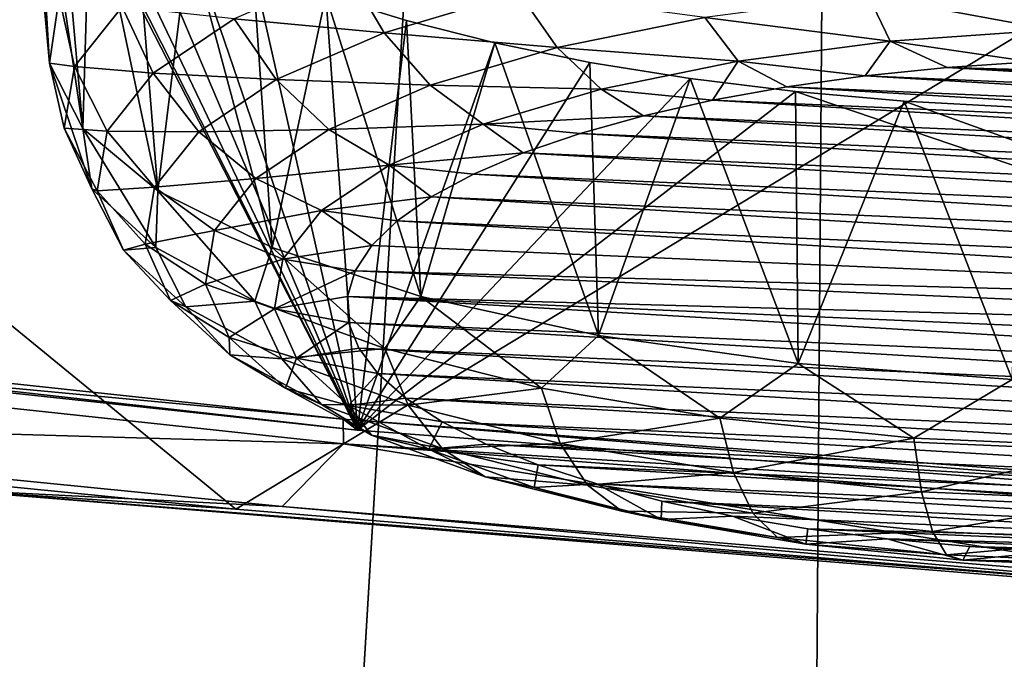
# Model space of a CAD drawing. Header units: millimetres. Extents: x -24 to 24, y 0 to 188.
# Tile 167 of 256: x -5.969 to -4.985, y 128.465 to 129.105. Entities that reach past the tile are written whole.
import ezdxf

# ---------------------------------------------------------------- set-up
doc = ezdxf.new("R2010")
doc.units = ezdxf.units.MM
doc.header["$LTSCALE"] = 58.620611
for name, color, linetype in [('12', 7, 'CONTINUOUS'), ('161', 7, 'CONTINUOUS'), ('2', 7, 'CONTINUOUS'), ('211', 7, 'CONTINUOUS'), ('212', 7, 'CONTINUOUS'), ('213', 7, 'CONTINUOUS'), ('229', 7, 'CONTINUOUS'), ('253', 7, 'CONTINUOUS'), ('347', 7, 'CONTINUOUS'), ('361', 7, 'CONTINUOUS'), ('362', 7, 'CONTINUOUS'), ('363', 7, 'CONTINUOUS'), ('364', 7, 'CONTINUOUS')]:
    doc.layers.add(name, color=color, linetype=linetype)

msp = doc.modelspace()

# ---------------------------------------------------------------- linework, layer by layer
at = {"layer": '12', "color": 7, "linetype": 'CONTINUOUS'}
for points in [[(-13.2, 136.94572, 106.8622), (0, 136.94572, 106.8622), (0, 114.83519, 36.73656), (-13.2, 136.94572, 106.8622)], [(-13.19922, 125.11561, 69.34187), (-13.2, 136.94572, 106.8622), (0, 114.83519, 36.73656), (-13.19922, 125.11561, 69.34187)]]:
    msp.add_3dface(points, dxfattribs=at)
at = {"layer": '161', "color": 7, "linetype": 'CONTINUOUS'}
for points in [[(-6.19665, 108.72387, 117.12361), (-5.31465, 108.47022, 117.20358), (-6.4278, 137.1744, 207.10147), (-6.19665, 108.72387, 117.12361)], [(-6.4278, 137.1744, 207.10147), (-5.31465, 108.47022, 117.20358), (-5.11357, 136.68573, 206.87352), (-6.4278, 137.1744, 207.10147)], [(-5.31465, 108.47022, 117.20358), (-4.426, 108.25545, 117.2713), (-5.11357, 136.68573, 206.87352), (-5.31465, 108.47022, 117.20358)], [(-5.11357, 136.68573, 206.87352), (-4.426, 108.25545, 117.2713), (-3.81055, 136.31466, 206.70071), (-5.11357, 136.68573, 206.87352)]]:
    msp.add_3dface(points, dxfattribs=at)
at = {"layer": '2', "color": 7, "linetype": 'CONTINUOUS'}
for points in [[(-5.89191, 123.99095, 23.52335), (-6.63633, 148, 23.32427), (-7.79495, 123.99095, 22.96304), (-5.89191, 123.99095, 23.52335)], [(-6.63633, 148, -23.32427), (-4.45593, 148, -23.8371), (-6.63633, 0.5, -23.32427), (-6.63633, 148, -23.32427)], [(-6.63633, 0.5, -23.32427), (-4.45593, 148, -23.8371), (-4.45593, 0.5, -23.8371), (-6.63633, 0.5, -23.32427)], [(-4.45593, 148, 23.8371), (-6.63633, 148, 23.32427), (-5.89191, 123.99095, 23.52335), (-4.45593, 148, 23.8371)], [(-3.94721, 123.99095, 23.9266), (-4.45593, 148, 23.8371), (-5.89191, 123.99095, 23.52335), (-3.94721, 123.99095, 23.9266)]]:
    msp.add_3dface(points, dxfattribs=at)
at = {"layer": '211', "color": 7, "linetype": 'CONTINUOUS'}
for points in [[(-6.7169, 129.40474, 214.17098), (-4.71849, 129.24262, 213.65682), (-5.75313, 128.61491, 216.47083), (-6.7169, 129.40474, 214.17098)], [(-6.67703, 128.70667, 216.76186), (-6.7169, 129.40474, 214.17098), (-5.75313, 128.61491, 216.47083), (-6.67703, 128.70667, 216.76186)], [(-5.75313, 128.61491, 216.47083), (-4.71849, 129.24262, 213.65682), (-4.81538, 128.53689, 216.22339), (-5.75313, 128.61491, 216.47083)]]:
    msp.add_3dface(points, dxfattribs=at)
at = {"layer": '212', "color": 7, "linetype": 'CONTINUOUS'}
for points in [[(-5.70667, 128.61763, 216.62834), (-6.62322, 128.70866, 216.91703), (-6.05527, 128.63536, 216.64681), (-5.70667, 128.61763, 216.62834)], [(-6.67703, 128.70667, 216.76186), (-5.75313, 128.61491, 216.47083), (-6.05527, 128.63536, 216.64681), (-6.67703, 128.70667, 216.76186)], [(-5.75313, 128.61491, 216.47083), (-4.81538, 128.53689, 216.22339), (-6.05527, 128.63536, 216.64681), (-5.75313, 128.61491, 216.47083)], [(-4.81538, 128.53689, 216.22339), (-4.25798, 128.48898, 216.18255), (-6.05527, 128.63536, 216.64681), (-4.81538, 128.53689, 216.22339)], [(-4.25798, 128.48898, 216.18255), (-5.70667, 128.61763, 216.62834), (-6.05527, 128.63536, 216.64681), (-4.25798, 128.48898, 216.18255)], [(-4.77636, 128.54024, 216.38289), (-5.70667, 128.61763, 216.62834), (-4.25798, 128.48898, 216.18255), (-4.77636, 128.54024, 216.38289)]]:
    msp.add_3dface(points, dxfattribs=at)
at = {"layer": '213', "color": 7, "linetype": 'CONTINUOUS'}
for points in [[(-7.44265, 128.87349, 217.43766), (-6.62322, 128.70866, 216.91703), (-5.64541, 128.68014, 216.82442), (-7.44265, 128.87349, 217.43766)], [(-6.62322, 128.70866, 216.91703), (-5.70667, 128.61763, 216.62834), (-5.64541, 128.68014, 216.82442), (-6.62322, 128.70866, 216.91703)], [(-5.70667, 128.61763, 216.62834), (-4.77636, 128.54024, 216.38289), (-5.64541, 128.68014, 216.82442), (-5.70667, 128.61763, 216.62834)], [(-5.64541, 128.68014, 216.82442), (-4.77636, 128.54024, 216.38289), (-3.79383, 128.54069, 216.38215), (-5.64541, 128.68014, 216.82442)]]:
    msp.add_3dface(points, dxfattribs=at)
at = {"layer": '229', "color": 7, "linetype": 'CONTINUOUS'}
for points in [[(-7.44312, 128.89845, 217.42999), (-7.44265, 128.87349, 217.43766), (-5.64593, 128.70508, 216.81672), (-7.44312, 128.89845, 217.42999)], [(-7.44265, 128.87349, 217.43766), (-5.64541, 128.68014, 216.82442), (-5.64593, 128.70508, 216.81672), (-7.44265, 128.87349, 217.43766)], [(-5.64593, 128.70508, 216.81672), (-5.64541, 128.68014, 216.82442), (-3.79441, 128.56562, 216.37441), (-5.64593, 128.70508, 216.81672)], [(-5.64541, 128.68014, 216.82442), (-3.79383, 128.54069, 216.38215), (-3.79441, 128.56562, 216.37441), (-5.64541, 128.68014, 216.82442)]]:
    msp.add_3dface(points, dxfattribs=at)
at = {"layer": '253', "color": 7, "linetype": 'CONTINUOUS'}
for points in [[(-6.84283, 129.85607, 220.26297), (-7.42419, 128.8868, 217.48219), (-5.90613, 129.51185, 219.27208), (-6.84283, 129.85607, 220.26297)], [(-5.90613, 129.51185, 219.27208), (-7.42419, 128.8868, 217.48219), (-5.95774, 129.43821, 219.06957), (-5.90613, 129.51185, 219.27208)], [(-5.95774, 129.43821, 219.06957), (-7.42419, 128.8868, 217.48219), (-5.9671, 129.36246, 218.85711), (-5.95774, 129.43821, 219.06957)], [(-5.9671, 129.36246, 218.85711), (-7.42419, 128.8868, 217.48219), (-5.95514, 129.32496, 218.75048), (-5.9671, 129.36246, 218.85711)], [(-7.42419, 128.8868, 217.48219), (-5.63164, 128.69393, 216.87048), (-5.95514, 129.32496, 218.75048), (-7.42419, 128.8868, 217.48219)], [(-5.95514, 129.32496, 218.75048), (-5.63164, 128.69393, 216.87048), (-5.93214, 129.28834, 218.64546), (-5.95514, 129.32496, 218.75048)], [(-5.93214, 129.28834, 218.64546), (-5.63164, 128.69393, 216.87048), (-5.89835, 129.2529, 218.54304), (-5.93214, 129.28834, 218.64546)], [(-5.89835, 129.2529, 218.54304), (-5.63164, 128.69393, 216.87048), (-5.85409, 129.21896, 218.4442), (-5.89835, 129.2529, 218.54304)], [(-5.85409, 129.21896, 218.4442), (-5.63164, 128.69393, 216.87048), (-5.79979, 129.1868, 218.34988), (-5.85409, 129.21896, 218.4442)], [(-5.79979, 129.1868, 218.34988), (-5.63164, 128.69393, 216.87048), (-5.73598, 129.15671, 218.26105), (-5.79979, 129.1868, 218.34988)], [(-5.73598, 129.15671, 218.26105), (-5.63164, 128.69393, 216.87048), (-5.66328, 129.12896, 218.17855), (-5.73598, 129.15671, 218.26105)], [(-5.66328, 129.12896, 218.17855), (-5.63164, 128.69393, 216.87048), (-5.58239, 129.10376, 218.10317), (-5.66328, 129.12896, 218.17855)], [(-5.58239, 129.10376, 218.10317), (-5.63164, 128.69393, 216.87048), (-5.4941, 129.08136, 218.03567), (-5.58239, 129.10376, 218.10317)], [(-5.4941, 129.08136, 218.03567), (-5.63164, 128.69393, 216.87048), (-5.39926, 129.06194, 217.97669), (-5.4941, 129.08136, 218.03567)], [(-5.39926, 129.06194, 217.97669), (-5.63164, 128.69393, 216.87048), (-5.29878, 129.04566, 217.92681), (-5.39926, 129.06194, 217.97669)], [(-5.29878, 129.04566, 217.92681), (-5.63164, 128.69393, 216.87048), (-5.19365, 129.03269, 217.88652), (-5.29878, 129.04566, 217.92681)], [(-5.63164, 128.69393, 216.87048), (-3.7849, 128.55483, 216.42929), (-5.19365, 129.03269, 217.88652), (-5.63164, 128.69393, 216.87048)], [(-5.19365, 129.03269, 217.88652), (-3.7849, 128.55483, 216.42929), (-5.08484, 129.02313, 217.85619), (-5.19365, 129.03269, 217.88652)], [(-5.08484, 129.02313, 217.85619), (-3.7849, 128.55483, 216.42929), (-4.97346, 129.01708, 217.83612), (-5.08484, 129.02313, 217.85619)]]:
    msp.add_3dface(points, dxfattribs=at)
at = {"layer": '347', "color": 7, "linetype": 'CONTINUOUS'}
for points in [[(-7.44312, 128.89845, 217.42999), (-5.64593, 128.70508, 216.81672), (-5.63164, 128.69393, 216.87048), (-7.44312, 128.89845, 217.42999)], [(-7.44312, 128.89845, 217.42999), (-5.63164, 128.69393, 216.87048), (-7.42419, 128.8868, 217.48219), (-7.44312, 128.89845, 217.42999)], [(-5.64593, 128.70508, 216.81672), (-3.79441, 128.56562, 216.37441), (-3.7849, 128.55483, 216.42929), (-5.64593, 128.70508, 216.81672)], [(-5.64593, 128.70508, 216.81672), (-3.7849, 128.55483, 216.42929), (-5.63164, 128.69393, 216.87048), (-5.64593, 128.70508, 216.81672)]]:
    msp.add_3dface(points, dxfattribs=at)
at = {"layer": '361', "color": 7, "linetype": 'CONTINUOUS'}
for points in [[(-4.95791, 129.06252, 219.86852), (-5.04215, 129.05675, 219.85023), (-4.45296, 129.04069, 219.79928), (-4.95791, 129.06252, 219.86852)], [(-5.04215, 129.05675, 219.85023), (-5.12394, 129.04837, 219.82363), (-4.30692, 129.01304, 219.7116), (-5.04215, 129.05675, 219.85023)], [(-4.45296, 129.04069, 219.79928), (-5.04215, 129.05675, 219.85023), (-4.37754, 129.02802, 219.75909), (-4.45296, 129.04069, 219.79928)], [(-4.37754, 129.02802, 219.75909), (-5.04215, 129.05675, 219.85023), (-4.30692, 129.01304, 219.7116), (-4.37754, 129.02802, 219.75909)], [(-5.12394, 129.04837, 219.82363), (-5.20234, 129.03746, 219.78902), (-4.24191, 128.99593, 219.65733), (-5.12394, 129.04837, 219.82363)], [(-4.30692, 129.01304, 219.7116), (-5.12394, 129.04837, 219.82363), (-4.24191, 128.99593, 219.65733), (-4.30692, 129.01304, 219.7116)], [(-5.20234, 129.03746, 219.78902), (-5.27653, 129.02414, 219.74679), (-4.18321, 128.97687, 219.59687), (-5.20234, 129.03746, 219.78902)], [(-4.24191, 128.99593, 219.65733), (-5.20234, 129.03746, 219.78902), (-4.18321, 128.97687, 219.59687), (-4.24191, 128.99593, 219.65733)], [(-5.27653, 129.02414, 219.74679), (-5.34568, 129.00856, 219.69738), (-4.13145, 128.95607, 219.53089), (-5.27653, 129.02414, 219.74679)], [(-4.18321, 128.97687, 219.59687), (-5.27653, 129.02414, 219.74679), (-4.13145, 128.95607, 219.53089), (-4.18321, 128.97687, 219.59687)], [(-5.34568, 129.00856, 219.69738), (-5.40903, 128.9909, 219.64136), (-4.08721, 128.93375, 219.46011), (-5.34568, 129.00856, 219.69738)], [(-4.13145, 128.95607, 219.53089), (-5.34568, 129.00856, 219.69738), (-4.08721, 128.93375, 219.46011), (-4.13145, 128.95607, 219.53089)], [(-5.40903, 128.9909, 219.64136), (-5.4659, 128.97134, 219.57932), (-4.05098, 128.91016, 219.3853), (-5.40903, 128.9909, 219.64136)], [(-4.08721, 128.93375, 219.46011), (-5.40903, 128.9909, 219.64136), (-4.05098, 128.91016, 219.3853), (-4.08721, 128.93375, 219.46011)], [(-5.4659, 128.97134, 219.57932), (-5.51565, 128.95009, 219.51195), (-4.02315, 128.88557, 219.30729), (-5.4659, 128.97134, 219.57932)], [(-4.05098, 128.91016, 219.3853), (-5.4659, 128.97134, 219.57932), (-4.02315, 128.88557, 219.30729), (-4.05098, 128.91016, 219.3853)], [(-5.51565, 128.95009, 219.51195), (-5.55773, 128.92741, 219.44001), (-4.00402, 128.86024, 219.22697), (-5.51565, 128.95009, 219.51195)], [(-4.02315, 128.88557, 219.30729), (-5.51565, 128.95009, 219.51195), (-4.00402, 128.86024, 219.22697), (-4.02315, 128.88557, 219.30729)], [(-5.55773, 128.92741, 219.44001), (-5.59171, 128.90351, 219.36421), (-3.99381, 128.83443, 219.1451), (-5.55773, 128.92741, 219.44001)], [(-4.00402, 128.86024, 219.22697), (-5.55773, 128.92741, 219.44001), (-3.99381, 128.83443, 219.1451), (-4.00402, 128.86024, 219.22697)], [(-5.59171, 128.90351, 219.36421), (-5.61717, 128.8787, 219.28552), (-3.99262, 128.80847, 219.06276), (-5.59171, 128.90351, 219.36421)], [(-3.99381, 128.83443, 219.1451), (-5.59171, 128.90351, 219.36421), (-3.99262, 128.80847, 219.06276), (-3.99381, 128.83443, 219.1451)], [(-5.61717, 128.8787, 219.28552), (-5.63381, 128.85336, 219.20514), (-3.99262, 128.80847, 219.06276), (-5.61717, 128.8787, 219.28552)], [(-5.64159, 128.82763, 219.12354), (-4.0004, 128.78274, 218.98116), (-5.63381, 128.85336, 219.20514), (-5.64159, 128.82763, 219.12354)], [(-5.63381, 128.85336, 219.20514), (-4.0004, 128.78274, 218.98116), (-3.99262, 128.80847, 219.06276), (-5.63381, 128.85336, 219.20514)], [(-4.01704, 128.75739, 218.90078), (-4.0004, 128.78274, 218.98116), (-5.64159, 128.82763, 219.12354), (-4.01704, 128.75739, 218.90078)], [(-4.0425, 128.73258, 218.82209), (-4.01704, 128.75739, 218.90078), (-5.64159, 128.82763, 219.12354), (-4.0425, 128.73258, 218.82209)], [(-5.64041, 128.80167, 219.0412), (-4.0425, 128.73258, 218.82209), (-5.64159, 128.82763, 219.12354), (-5.64041, 128.80167, 219.0412)], [(-4.07649, 128.70868, 218.74629), (-4.0425, 128.73258, 218.82209), (-5.64041, 128.80167, 219.0412), (-4.07649, 128.70868, 218.74629)], [(-5.63019, 128.77586, 218.95933), (-4.07649, 128.70868, 218.74629), (-5.64041, 128.80167, 219.0412), (-5.63019, 128.77586, 218.95933)], [(-4.11856, 128.686, 218.67435), (-4.07649, 128.70868, 218.74629), (-5.63019, 128.77586, 218.95933), (-4.11856, 128.686, 218.67435)], [(-5.61107, 128.75053, 218.879), (-4.11856, 128.686, 218.67435), (-5.63019, 128.77586, 218.95933), (-5.61107, 128.75053, 218.879)], [(-4.16831, 128.66476, 218.60698), (-4.11856, 128.686, 218.67435), (-5.61107, 128.75053, 218.879), (-4.16831, 128.66476, 218.60698)], [(-5.58323, 128.72593, 218.801), (-4.16831, 128.66476, 218.60698), (-5.61107, 128.75053, 218.879), (-5.58323, 128.72593, 218.801)], [(-4.22518, 128.6452, 218.54494), (-4.16831, 128.66476, 218.60698), (-5.58323, 128.72593, 218.801), (-4.22518, 128.6452, 218.54494)], [(-5.547, 128.70234, 218.72619), (-4.22518, 128.6452, 218.54494), (-5.58323, 128.72593, 218.801), (-5.547, 128.70234, 218.72619)], [(-4.28853, 128.62753, 218.48891), (-4.22518, 128.6452, 218.54494), (-5.547, 128.70234, 218.72619), (-4.28853, 128.62753, 218.48891)], [(-5.50276, 128.68003, 218.65541), (-4.28853, 128.62753, 218.48891), (-5.547, 128.70234, 218.72619), (-5.50276, 128.68003, 218.65541)], [(-4.35768, 128.61195, 218.43951), (-4.28853, 128.62753, 218.48891), (-5.50276, 128.68003, 218.65541), (-4.35768, 128.61195, 218.43951)], [(-5.451, 128.65922, 218.58942), (-4.35768, 128.61195, 218.43951), (-5.50276, 128.68003, 218.65541), (-5.451, 128.65922, 218.58942)], [(-4.43187, 128.59864, 218.39727), (-4.35768, 128.61195, 218.43951), (-5.451, 128.65922, 218.58942), (-4.43187, 128.59864, 218.39727)], [(-5.3923, 128.64016, 218.52897), (-4.43187, 128.59864, 218.39727), (-5.451, 128.65922, 218.58942), (-5.3923, 128.64016, 218.52897)], [(-4.51028, 128.58773, 218.36267), (-4.43187, 128.59864, 218.39727), (-5.3923, 128.64016, 218.52897), (-4.51028, 128.58773, 218.36267)], [(-5.32729, 128.62305, 218.4747), (-4.51028, 128.58773, 218.36267), (-5.3923, 128.64016, 218.52897), (-5.32729, 128.62305, 218.4747)], [(-4.59206, 128.57934, 218.33607), (-4.51028, 128.58773, 218.36267), (-5.32729, 128.62305, 218.4747), (-4.59206, 128.57934, 218.33607)], [(-5.25667, 128.60808, 218.4272), (-4.59206, 128.57934, 218.33607), (-5.32729, 128.62305, 218.4747), (-5.25667, 128.60808, 218.4272)], [(-5.18125, 128.59541, 218.38702), (-4.59206, 128.57934, 218.33607), (-5.25667, 128.60808, 218.4272), (-5.18125, 128.59541, 218.38702)], [(-4.6763, 128.57357, 218.31778), (-4.59206, 128.57934, 218.33607), (-5.18125, 128.59541, 218.38702), (-4.6763, 128.57357, 218.31778)], [(-5.10183, 128.58518, 218.35458), (-4.6763, 128.57357, 218.31778), (-5.18125, 128.59541, 218.38702), (-5.10183, 128.58518, 218.35458)], [(-4.76208, 128.57049, 218.30799), (-4.6763, 128.57357, 218.31778), (-5.10183, 128.58518, 218.35458), (-4.76208, 128.57049, 218.30799)], [(-5.01928, 128.5775, 218.33023), (-4.76208, 128.57049, 218.30799), (-5.10183, 128.58518, 218.35458), (-5.01928, 128.5775, 218.33023)], [(-4.84849, 128.57011, 218.30681), (-4.76208, 128.57049, 218.30799), (-5.01928, 128.5775, 218.33023), (-4.84849, 128.57011, 218.30681)], [(-4.93453, 128.57246, 218.31425), (-4.84849, 128.57011, 218.30681), (-5.01928, 128.5775, 218.33023), (-4.93453, 128.57246, 218.31425)]]:
    msp.add_3dface(points, dxfattribs=at)
at = {"layer": '362', "color": 7, "linetype": 'CONTINUOUS'}
for points in [[(-5.64179, 129.15457, 219.71124), (-5.75466, 129.10547, 219.5555), (-5.60496, 129.09154, 219.69878), (-5.64179, 129.15457, 219.71124)], [(-5.4703, 129.13169, 219.82613), (-5.64179, 129.15457, 219.71124), (-5.60496, 129.09154, 219.69878), (-5.4703, 129.13169, 219.82613)], [(-5.4703, 129.13169, 219.82613), (-5.60496, 129.09154, 219.69878), (-5.43192, 129.07678, 219.79457), (-5.4703, 129.13169, 219.82613)], [(-5.28424, 129.10692, 219.89018), (-5.4703, 129.13169, 219.82613), (-5.43192, 129.07678, 219.79457), (-5.28424, 129.10692, 219.89018)], [(-4.93747, 129.09435, 219.93936), (-4.94672, 129.14047, 219.99657), (-5.12065, 129.1284, 219.95829), (-4.93747, 129.09435, 219.93936)], [(-5.86663, 129.11748, 219.37272), (-5.92962, 129.12733, 219.16335), (-5.91429, 129.05766, 219.18301), (-5.86663, 129.11748, 219.37272)], [(-5.09898, 129.08314, 219.90382), (-5.12065, 129.1284, 219.95829), (-5.28424, 129.10692, 219.89018), (-5.09898, 129.08314, 219.90382)], [(-5.09898, 129.08314, 219.90382), (-4.93747, 129.09435, 219.93936), (-5.12065, 129.1284, 219.95829), (-5.09898, 129.08314, 219.90382)], [(-5.86663, 129.11748, 219.37272), (-5.91429, 129.05766, 219.18301), (-5.8356, 129.05096, 219.38264), (-5.86663, 129.11748, 219.37272)], [(-5.75466, 129.10547, 219.5555), (-5.86663, 129.11748, 219.37272), (-5.8356, 129.05096, 219.38264), (-5.75466, 129.10547, 219.5555)], [(-5.75466, 129.10547, 219.5555), (-5.8356, 129.05096, 219.38264), (-5.71279, 129.04463, 219.54999), (-5.75466, 129.10547, 219.5555)], [(-5.60496, 129.09154, 219.69878), (-5.75466, 129.10547, 219.5555), (-5.71279, 129.04463, 219.54999), (-5.60496, 129.09154, 219.69878)], [(-5.25089, 129.0632, 219.84057), (-5.28424, 129.10692, 219.89018), (-5.43192, 129.07678, 219.79457), (-5.25089, 129.0632, 219.84057)], [(-5.25089, 129.0632, 219.84057), (-5.09898, 129.08314, 219.90382), (-5.28424, 129.10692, 219.89018), (-5.25089, 129.0632, 219.84057)], [(-5.09898, 129.08314, 219.90382), (-4.95791, 129.06252, 219.86852), (-4.93747, 129.09435, 219.93936), (-5.09898, 129.08314, 219.90382)], [(-5.60496, 129.09154, 219.69878), (-5.71279, 129.04463, 219.54999), (-5.55867, 129.03898, 219.6747), (-5.60496, 129.09154, 219.69878)], [(-5.43192, 129.07678, 219.79457), (-5.60496, 129.09154, 219.69878), (-5.55867, 129.03898, 219.6747), (-5.43192, 129.07678, 219.79457)], [(-5.25089, 129.0632, 219.84057), (-5.12394, 129.04837, 219.82363), (-5.09898, 129.08314, 219.90382), (-5.25089, 129.0632, 219.84057)], [(-5.12394, 129.04837, 219.82363), (-5.04215, 129.05675, 219.85023), (-5.09898, 129.08314, 219.90382), (-5.12394, 129.04837, 219.82363)], [(-5.04215, 129.05675, 219.85023), (-4.95791, 129.06252, 219.86852), (-5.09898, 129.08314, 219.90382), (-5.04215, 129.05675, 219.85023)], [(-5.38803, 129.0352, 219.75178), (-5.43192, 129.07678, 219.79457), (-5.55867, 129.03898, 219.6747), (-5.38803, 129.0352, 219.75178)], [(-5.38803, 129.0352, 219.75178), (-5.25089, 129.0632, 219.84057), (-5.43192, 129.07678, 219.79457), (-5.38803, 129.0352, 219.75178)], [(-5.38803, 129.0352, 219.75178), (-5.27653, 129.02414, 219.74679), (-5.25089, 129.0632, 219.84057), (-5.38803, 129.0352, 219.75178)], [(-5.27653, 129.02414, 219.74679), (-5.20234, 129.03746, 219.78902), (-5.25089, 129.0632, 219.84057), (-5.27653, 129.02414, 219.74679)], [(-5.20234, 129.03746, 219.78902), (-5.12394, 129.04837, 219.82363), (-5.25089, 129.0632, 219.84057), (-5.20234, 129.03746, 219.78902)], [(-5.91429, 129.05766, 219.18301), (-5.88186, 128.99292, 219.19853), (-5.8356, 129.05096, 219.38264), (-5.91429, 129.05766, 219.18301)], [(-5.8356, 129.05096, 219.38264), (-5.88186, 128.99292, 219.19853), (-5.79012, 128.99256, 219.38485), (-5.8356, 129.05096, 219.38264)], [(-5.71279, 129.04463, 219.54999), (-5.8356, 129.05096, 219.38264), (-5.79012, 128.99256, 219.38485), (-5.71279, 129.04463, 219.54999)], [(-5.71279, 129.04463, 219.54999), (-5.79012, 128.99256, 219.38485), (-5.66016, 128.99483, 219.53465), (-5.71279, 129.04463, 219.54999)], [(-5.55867, 129.03898, 219.6747), (-5.71279, 129.04463, 219.54999), (-5.66016, 128.99483, 219.53465), (-5.55867, 129.03898, 219.6747)], [(-5.50573, 129.00011, 219.64047), (-5.55867, 129.03898, 219.6747), (-5.66016, 128.99483, 219.53465), (-5.50573, 129.00011, 219.64047)], [(-5.50573, 129.00011, 219.64047), (-5.38803, 129.0352, 219.75178), (-5.55867, 129.03898, 219.6747), (-5.50573, 129.00011, 219.64047)], [(-5.50573, 129.00011, 219.64047), (-5.34568, 129.00856, 219.69738), (-5.38803, 129.0352, 219.75178), (-5.50573, 129.00011, 219.64047)], [(-5.34568, 129.00856, 219.69738), (-5.27653, 129.02414, 219.74679), (-5.38803, 129.0352, 219.75178), (-5.34568, 129.00856, 219.69738)], [(-5.40903, 128.9909, 219.64136), (-5.34568, 129.00856, 219.69738), (-5.50573, 129.00011, 219.64047), (-5.40903, 128.9909, 219.64136)], [(-5.66016, 128.99483, 219.53465), (-5.79012, 128.99256, 219.38485), (-5.73295, 128.94582, 219.37921), (-5.66016, 128.99483, 219.53465)], [(-5.59998, 128.9591, 219.51042), (-5.66016, 128.99483, 219.53465), (-5.73295, 128.94582, 219.37921), (-5.59998, 128.9591, 219.51042)], [(-5.59998, 128.9591, 219.51042), (-5.50573, 129.00011, 219.64047), (-5.66016, 128.99483, 219.53465), (-5.59998, 128.9591, 219.51042)], [(-5.59998, 128.9591, 219.51042), (-5.4659, 128.97134, 219.57932), (-5.50573, 129.00011, 219.64047), (-5.59998, 128.9591, 219.51042)], [(-5.4659, 128.97134, 219.57932), (-5.40903, 128.9909, 219.64136), (-5.50573, 129.00011, 219.64047), (-5.4659, 128.97134, 219.57932)], [(-5.88186, 128.99292, 219.19853), (-5.83431, 128.9371, 219.20896), (-5.79012, 128.99256, 219.38485), (-5.88186, 128.99292, 219.19853)], [(-5.79012, 128.99256, 219.38485), (-5.83431, 128.9371, 219.20896), (-5.73295, 128.94582, 219.37921), (-5.79012, 128.99256, 219.38485)], [(-5.51565, 128.95009, 219.51195), (-5.4659, 128.97134, 219.57932), (-5.59998, 128.9591, 219.51042), (-5.51565, 128.95009, 219.51195)], [(-5.66757, 128.91359, 219.36608), (-5.59998, 128.9591, 219.51042), (-5.73295, 128.94582, 219.37921), (-5.66757, 128.91359, 219.36608)], [(-5.66757, 128.91359, 219.36608), (-5.55773, 128.92741, 219.44001), (-5.59998, 128.9591, 219.51042), (-5.66757, 128.91359, 219.36608)], [(-5.55773, 128.92741, 219.44001), (-5.51565, 128.95009, 219.51195), (-5.59998, 128.9591, 219.51042), (-5.55773, 128.92741, 219.44001)], [(-5.83431, 128.9371, 219.20896), (-5.77455, 128.89362, 219.21366), (-5.73295, 128.94582, 219.37921), (-5.83431, 128.9371, 219.20896)], [(-5.77455, 128.89362, 219.21366), (-5.66757, 128.91359, 219.36608), (-5.73295, 128.94582, 219.37921), (-5.77455, 128.89362, 219.21366)], [(-5.59171, 128.90351, 219.36421), (-5.55773, 128.92741, 219.44001), (-5.66757, 128.91359, 219.36608), (-5.59171, 128.90351, 219.36421)], [(-5.7062, 128.86512, 219.21234), (-5.66757, 128.91359, 219.36608), (-5.77455, 128.89362, 219.21366), (-5.7062, 128.86512, 219.21234)], [(-5.7062, 128.86512, 219.21234), (-5.61717, 128.8787, 219.28552), (-5.66757, 128.91359, 219.36608), (-5.7062, 128.86512, 219.21234)], [(-5.61717, 128.8787, 219.28552), (-5.59171, 128.90351, 219.36421), (-5.66757, 128.91359, 219.36608), (-5.61717, 128.8787, 219.28552)], [(-5.63381, 128.85336, 219.20514), (-5.61717, 128.8787, 219.28552), (-5.7062, 128.86512, 219.21234), (-5.63381, 128.85336, 219.20514)]]:
    msp.add_3dface(points, dxfattribs=at)
at = {"layer": '363', "color": 7, "linetype": 'CONTINUOUS'}
for points in [[(-5.91429, 129.05766, 219.18301), (-5.92962, 129.12733, 219.16335), (-5.93945, 129.06114, 218.95342), (-5.91429, 129.05766, 219.18301)], [(-5.91429, 129.05766, 219.18301), (-5.93945, 129.06114, 218.95342), (-5.9246, 128.99623, 218.98817), (-5.91429, 129.05766, 219.18301)], [(-5.93945, 129.06114, 218.95342), (-5.90615, 128.99564, 218.7457), (-5.89719, 128.93527, 218.79484), (-5.93945, 129.06114, 218.95342)], [(-5.9246, 128.99623, 218.98817), (-5.93945, 129.06114, 218.95342), (-5.89719, 128.93527, 218.79484), (-5.9246, 128.99623, 218.98817)], [(-5.88186, 128.99292, 219.19853), (-5.91429, 129.05766, 219.18301), (-5.9246, 128.99623, 218.98817), (-5.88186, 128.99292, 219.19853)], [(-5.88186, 128.99292, 219.19853), (-5.9246, 128.99623, 218.98817), (-5.89186, 128.9333, 219.00945), (-5.88186, 128.99292, 219.19853)], [(-5.9246, 128.99623, 218.98817), (-5.89719, 128.93527, 218.79484), (-5.89186, 128.9333, 219.00945), (-5.9246, 128.99623, 218.98817)], [(-5.90615, 128.99564, 218.7457), (-5.831, 128.93336, 218.54817), (-5.833, 128.87687, 218.60961), (-5.90615, 128.99564, 218.7457)], [(-5.89719, 128.93527, 218.79484), (-5.90615, 128.99564, 218.7457), (-5.833, 128.87687, 218.60961), (-5.89719, 128.93527, 218.79484)], [(-5.83431, 128.9371, 219.20896), (-5.88186, 128.99292, 219.19853), (-5.89186, 128.9333, 219.00945), (-5.83431, 128.9371, 219.20896)], [(-5.89719, 128.93527, 218.79484), (-5.833, 128.87687, 218.60961), (-5.86526, 128.87414, 218.82184), (-5.89719, 128.93527, 218.79484)], [(-5.89186, 128.9333, 219.00945), (-5.89719, 128.93527, 218.79484), (-5.86526, 128.87414, 218.82184), (-5.89186, 128.9333, 219.00945)], [(-5.83431, 128.9371, 219.20896), (-5.89186, 128.9333, 219.00945), (-5.84387, 128.88015, 219.02833), (-5.83431, 128.9371, 219.20896)], [(-5.77455, 128.89362, 219.21366), (-5.83431, 128.9371, 219.20896), (-5.84387, 128.88015, 219.02833), (-5.77455, 128.89362, 219.21366)], [(-5.89186, 128.9333, 219.00945), (-5.86526, 128.87414, 218.82184), (-5.84387, 128.88015, 219.02833), (-5.89186, 128.9333, 219.00945)], [(-5.833, 128.87687, 218.60961), (-5.831, 128.93336, 218.54817), (-5.73421, 128.82301, 218.43878), (-5.833, 128.87687, 218.60961)], [(-5.831, 128.93336, 218.54817), (-5.71688, 128.87668, 218.36841), (-5.73421, 128.82301, 218.43878), (-5.831, 128.93336, 218.54817)], [(-5.77455, 128.89362, 219.21366), (-5.84387, 128.88015, 219.02833), (-5.78354, 128.84001, 219.04364), (-5.77455, 128.89362, 219.21366)], [(-5.7062, 128.86512, 219.21234), (-5.77455, 128.89362, 219.21366), (-5.78354, 128.84001, 219.04364), (-5.7062, 128.86512, 219.21234)], [(-5.84387, 128.88015, 219.02833), (-5.86526, 128.87414, 218.82184), (-5.81846, 128.82363, 218.84909), (-5.84387, 128.88015, 219.02833)], [(-5.86526, 128.87414, 218.82184), (-5.833, 128.87687, 218.60961), (-5.80297, 128.81747, 218.64208), (-5.86526, 128.87414, 218.82184)], [(-5.84387, 128.88015, 219.02833), (-5.81846, 128.82363, 218.84909), (-5.78354, 128.84001, 219.04364), (-5.84387, 128.88015, 219.02833)], [(-5.833, 128.87687, 218.60961), (-5.73421, 128.82301, 218.43878), (-5.80297, 128.81747, 218.64208), (-5.833, 128.87687, 218.60961)], [(-5.73421, 128.82301, 218.43878), (-5.71688, 128.87668, 218.36841), (-5.6042, 128.77552, 218.28817), (-5.73421, 128.82301, 218.43878)], [(-5.71688, 128.87668, 218.36841), (-5.56819, 128.82779, 218.21334), (-5.6042, 128.77552, 218.28817), (-5.71688, 128.87668, 218.36841)], [(-5.86526, 128.87414, 218.82184), (-5.80297, 128.81747, 218.64208), (-5.81846, 128.82363, 218.84909), (-5.86526, 128.87414, 218.82184)], [(-5.71455, 128.81534, 219.05446), (-5.7062, 128.86512, 219.21234), (-5.78354, 128.84001, 219.04364), (-5.71455, 128.81534, 219.05446)], [(-5.63381, 128.85336, 219.20514), (-5.7062, 128.86512, 219.21234), (-5.71455, 128.81534, 219.05446), (-5.63381, 128.85336, 219.20514)], [(-5.64159, 128.82763, 219.12354), (-5.63381, 128.85336, 219.20514), (-5.71455, 128.81534, 219.05446), (-5.64159, 128.82763, 219.12354)], [(-5.78354, 128.84001, 219.04364), (-5.81846, 128.82363, 218.84909), (-5.75962, 128.78682, 218.87494), (-5.78354, 128.84001, 219.04364)], [(-5.71455, 128.81534, 219.05446), (-5.78354, 128.84001, 219.04364), (-5.75962, 128.78682, 218.87494), (-5.71455, 128.81534, 219.05446)], [(-5.64041, 128.80167, 219.0412), (-5.64159, 128.82763, 219.12354), (-5.71455, 128.81534, 219.05446), (-5.64041, 128.80167, 219.0412)], [(-5.6042, 128.77552, 218.28817), (-5.56819, 128.82779, 218.21334), (-5.44738, 128.73603, 218.16291), (-5.6042, 128.77552, 218.28817)], [(-5.56819, 128.82779, 218.21334), (-5.39063, 128.78856, 218.08892), (-5.44738, 128.73603, 218.16291), (-5.56819, 128.82779, 218.21334)], [(-5.81846, 128.82363, 218.84909), (-5.80297, 128.81747, 218.64208), (-5.75895, 128.76949, 218.67736), (-5.81846, 128.82363, 218.84909)], [(-5.81846, 128.82363, 218.84909), (-5.75895, 128.76949, 218.67736), (-5.75962, 128.78682, 218.87494), (-5.81846, 128.82363, 218.84909)], [(-5.80297, 128.81747, 218.64208), (-5.73421, 128.82301, 218.43878), (-5.70711, 128.7652, 218.4763), (-5.80297, 128.81747, 218.64208)], [(-5.80297, 128.81747, 218.64208), (-5.70711, 128.7652, 218.4763), (-5.75895, 128.76949, 218.67736), (-5.80297, 128.81747, 218.64208)], [(-5.73421, 128.82301, 218.43878), (-5.6042, 128.77552, 218.28817), (-5.70711, 128.7652, 218.4763), (-5.73421, 128.82301, 218.43878)], [(-5.69234, 128.76594, 218.8978), (-5.71455, 128.81534, 219.05446), (-5.75962, 128.78682, 218.87494), (-5.69234, 128.76594, 218.8978)], [(-5.69234, 128.76594, 218.8978), (-5.64041, 128.80167, 219.0412), (-5.71455, 128.81534, 219.05446), (-5.69234, 128.76594, 218.8978)], [(-5.63019, 128.77586, 218.95933), (-5.64041, 128.80167, 219.0412), (-5.69234, 128.76594, 218.8978), (-5.63019, 128.77586, 218.95933)], [(-5.69234, 128.76594, 218.8978), (-5.75962, 128.78682, 218.87494), (-5.70361, 128.73585, 218.7133), (-5.69234, 128.76594, 218.8978)], [(-5.75962, 128.78682, 218.87494), (-5.75895, 128.76949, 218.67736), (-5.70361, 128.73585, 218.7133), (-5.75962, 128.78682, 218.87494)], [(-5.44738, 128.73603, 218.16291), (-5.39063, 128.78856, 218.08892), (-5.2691, 128.70587, 218.06727), (-5.44738, 128.73603, 218.16291)], [(-5.39063, 128.78856, 218.08892), (-5.19103, 128.7605, 217.99992), (-5.2691, 128.70587, 218.06727), (-5.39063, 128.78856, 218.08892)], [(-5.75895, 128.76949, 218.67736), (-5.70711, 128.7652, 218.4763), (-5.66736, 128.71955, 218.51899), (-5.75895, 128.76949, 218.67736)], [(-5.75895, 128.76949, 218.67736), (-5.66736, 128.71955, 218.51899), (-5.70361, 128.73585, 218.7133), (-5.75895, 128.76949, 218.67736)], [(-5.70711, 128.7652, 218.4763), (-5.6042, 128.77552, 218.28817), (-5.58093, 128.71911, 218.33015), (-5.70711, 128.7652, 218.4763)], [(-5.61107, 128.75053, 218.879), (-5.63019, 128.77586, 218.95933), (-5.69234, 128.76594, 218.8978), (-5.61107, 128.75053, 218.879)], [(-5.6042, 128.77552, 218.28817), (-5.44738, 128.73603, 218.16291), (-5.58093, 128.71911, 218.33015), (-5.6042, 128.77552, 218.28817)], [(-5.70711, 128.7652, 218.4763), (-5.58093, 128.71911, 218.33015), (-5.66736, 128.71955, 218.51899), (-5.70711, 128.7652, 218.4763)], [(-5.64032, 128.71862, 218.7477), (-5.69234, 128.76594, 218.8978), (-5.70361, 128.73585, 218.7133), (-5.64032, 128.71862, 218.7477)], [(-5.64032, 128.71862, 218.7477), (-5.61107, 128.75053, 218.879), (-5.69234, 128.76594, 218.8978), (-5.64032, 128.71862, 218.7477)], [(-5.2691, 128.70587, 218.06727), (-5.19103, 128.7605, 217.99992), (-5.07542, 128.68608, 218.00449), (-5.2691, 128.70587, 218.06727)], [(-5.19103, 128.7605, 217.99992), (-4.97706, 128.74468, 217.94977), (-5.07542, 128.68608, 218.00449), (-5.19103, 128.7605, 217.99992)], [(-5.58323, 128.72593, 218.801), (-5.61107, 128.75053, 218.879), (-5.64032, 128.71862, 218.7477), (-5.58323, 128.72593, 218.801)], [(-5.07542, 128.68608, 218.00449), (-4.97706, 128.74468, 217.94977), (-4.87295, 128.67733, 217.97673), (-5.07542, 128.68608, 218.00449)], [(-5.64032, 128.71862, 218.7477), (-5.70361, 128.73585, 218.7133), (-5.6174, 128.68885, 218.56423), (-5.64032, 128.71862, 218.7477)], [(-5.70361, 128.73585, 218.7133), (-5.66736, 128.71955, 218.51899), (-5.6174, 128.68885, 218.56423), (-5.70361, 128.73585, 218.7133)], [(-5.58093, 128.71911, 218.33015), (-5.44738, 128.73603, 218.16291), (-5.42875, 128.68079, 218.20859), (-5.58093, 128.71911, 218.33015)], [(-5.44738, 128.73603, 218.16291), (-5.2691, 128.70587, 218.06727), (-5.42875, 128.68079, 218.20859), (-5.44738, 128.73603, 218.16291)], [(-5.66736, 128.71955, 218.51899), (-5.58093, 128.71911, 218.33015), (-5.54682, 128.67553, 218.37936), (-5.66736, 128.71955, 218.51899)], [(-5.66736, 128.71955, 218.51899), (-5.54682, 128.67553, 218.37936), (-5.6174, 128.68885, 218.56423), (-5.66736, 128.71955, 218.51899)], [(-5.547, 128.70234, 218.72619), (-5.58323, 128.72593, 218.801), (-5.64032, 128.71862, 218.7477), (-5.547, 128.70234, 218.72619)], [(-5.56027, 128.67497, 218.60927), (-5.547, 128.70234, 218.72619), (-5.64032, 128.71862, 218.7477), (-5.56027, 128.67497, 218.60927)], [(-5.56027, 128.67497, 218.60927), (-5.64032, 128.71862, 218.7477), (-5.6174, 128.68885, 218.56423), (-5.56027, 128.67497, 218.60927)], [(-5.58093, 128.71911, 218.33015), (-5.42875, 128.68079, 218.20859), (-5.54682, 128.67553, 218.37936), (-5.58093, 128.71911, 218.33015)], [(-5.50276, 128.68003, 218.65541), (-5.547, 128.70234, 218.72619), (-5.56027, 128.67497, 218.60927), (-5.50276, 128.68003, 218.65541)], [(-5.42875, 128.68079, 218.20859), (-5.2691, 128.70587, 218.06727), (-5.25574, 128.65152, 218.11577), (-5.42875, 128.68079, 218.20859)], [(-5.2691, 128.70587, 218.06727), (-5.07542, 128.68608, 218.00449), (-5.25574, 128.65152, 218.11577), (-5.2691, 128.70587, 218.06727)], [(-5.56027, 128.67497, 218.60927), (-5.6174, 128.68885, 218.56423), (-5.50395, 128.64741, 218.4328), (-5.56027, 128.67497, 218.60927)], [(-5.6174, 128.68885, 218.56423), (-5.54682, 128.67553, 218.37936), (-5.50395, 128.64741, 218.4328), (-5.6174, 128.68885, 218.56423)], [(-5.451, 128.65922, 218.58942), (-5.50276, 128.68003, 218.65541), (-5.56027, 128.67497, 218.60927), (-5.451, 128.65922, 218.58942)], [(-5.54682, 128.67553, 218.37936), (-5.42875, 128.68079, 218.20859), (-5.40143, 128.63891, 218.26323), (-5.54682, 128.67553, 218.37936)], [(-5.42875, 128.68079, 218.20859), (-5.25574, 128.65152, 218.11577), (-5.40143, 128.63891, 218.26323), (-5.42875, 128.68079, 218.20859)], [(-5.25574, 128.65152, 218.11577), (-5.07542, 128.68608, 218.00449), (-5.06779, 128.63232, 218.05485), (-5.25574, 128.65152, 218.11577)], [(-5.07542, 128.68608, 218.00449), (-4.87295, 128.67733, 217.97673), (-5.06779, 128.63232, 218.05485), (-5.07542, 128.68608, 218.00449)], [(-5.45492, 128.63649, 218.48722), (-5.451, 128.65922, 218.58942), (-5.56027, 128.67497, 218.60927), (-5.45492, 128.63649, 218.48722)], [(-5.45492, 128.63649, 218.48722), (-5.56027, 128.67497, 218.60927), (-5.50395, 128.64741, 218.4328), (-5.45492, 128.63649, 218.48722)], [(-5.54682, 128.67553, 218.37936), (-5.40143, 128.63891, 218.26323), (-5.50395, 128.64741, 218.4328), (-5.54682, 128.67553, 218.37936)], [(-5.06779, 128.63232, 218.05485), (-4.87295, 128.67733, 217.97673), (-4.8713, 128.62382, 218.02791), (-5.06779, 128.63232, 218.05485)], [(-5.3923, 128.64016, 218.52897), (-5.451, 128.65922, 218.58942), (-5.45492, 128.63649, 218.48722), (-5.3923, 128.64016, 218.52897)], [(-5.40143, 128.63891, 218.26323), (-5.25574, 128.65152, 218.11577), (-5.23615, 128.61095, 218.17456), (-5.40143, 128.63891, 218.26323)], [(-5.25574, 128.65152, 218.11577), (-5.06779, 128.63232, 218.05485), (-5.23615, 128.61095, 218.17456), (-5.25574, 128.65152, 218.11577)], [(-5.45492, 128.63649, 218.48722), (-5.50395, 128.64741, 218.4328), (-5.3671, 128.61295, 218.3235), (-5.45492, 128.63649, 218.48722)], [(-5.50395, 128.64741, 218.4328), (-5.40143, 128.63891, 218.26323), (-5.3671, 128.61295, 218.3235), (-5.50395, 128.64741, 218.4328)], [(-5.32784, 128.60449, 218.38572), (-5.3923, 128.64016, 218.52897), (-5.45492, 128.63649, 218.48722), (-5.32784, 128.60449, 218.38572)], [(-5.32729, 128.62305, 218.4747), (-5.3923, 128.64016, 218.52897), (-5.32784, 128.60449, 218.38572), (-5.32729, 128.62305, 218.4747)], [(-5.32784, 128.60449, 218.38572), (-5.45492, 128.63649, 218.48722), (-5.3671, 128.61295, 218.3235), (-5.32784, 128.60449, 218.38572)], [(-5.40143, 128.63891, 218.26323), (-5.23615, 128.61095, 218.17456), (-5.3671, 128.61295, 218.3235), (-5.40143, 128.63891, 218.26323)], [(-5.23615, 128.61095, 218.17456), (-5.06779, 128.63232, 218.05485), (-5.05659, 128.5926, 218.11636), (-5.23615, 128.61095, 218.17456)], [(-5.06779, 128.63232, 218.05485), (-4.8713, 128.62382, 218.02791), (-5.05659, 128.5926, 218.11636), (-5.06779, 128.63232, 218.05485)], [(-5.25667, 128.60808, 218.4272), (-5.32729, 128.62305, 218.4747), (-5.32784, 128.60449, 218.38572), (-5.25667, 128.60808, 218.4272)], [(-5.05659, 128.5926, 218.11636), (-4.8713, 128.62382, 218.02791), (-4.86888, 128.58449, 218.09062), (-5.05659, 128.5926, 218.11636)], [(-5.32784, 128.60449, 218.38572), (-5.3671, 128.61295, 218.3235), (-5.21153, 128.58663, 218.24003), (-5.32784, 128.60449, 218.38572)], [(-5.3671, 128.61295, 218.3235), (-5.23615, 128.61095, 218.17456), (-5.21153, 128.58663, 218.24003), (-5.3671, 128.61295, 218.3235)], [(-5.23615, 128.61095, 218.17456), (-5.05659, 128.5926, 218.11636), (-5.21153, 128.58663, 218.24003), (-5.23615, 128.61095, 218.17456)], [(-5.18337, 128.58005, 218.30822), (-5.25667, 128.60808, 218.4272), (-5.32784, 128.60449, 218.38572), (-5.18337, 128.58005, 218.30822)], [(-5.18337, 128.58005, 218.30822), (-5.32784, 128.60449, 218.38572), (-5.21153, 128.58663, 218.24003), (-5.18337, 128.58005, 218.30822)], [(-5.18125, 128.59541, 218.38702), (-5.25667, 128.60808, 218.4272), (-5.18337, 128.58005, 218.30822), (-5.18125, 128.59541, 218.38702)], [(-5.21153, 128.58663, 218.24003), (-5.05659, 128.5926, 218.11636), (-5.04252, 128.56936, 218.18526), (-5.21153, 128.58663, 218.24003)], [(-5.10183, 128.58518, 218.35458), (-5.18125, 128.59541, 218.38702), (-5.18337, 128.58005, 218.30822), (-5.10183, 128.58518, 218.35458)], [(-5.05659, 128.5926, 218.11636), (-4.86888, 128.58449, 218.09062), (-5.04252, 128.56936, 218.18526), (-5.05659, 128.5926, 218.11636)], [(-5.18337, 128.58005, 218.30822), (-5.21153, 128.58663, 218.24003), (-5.04252, 128.56936, 218.18526), (-5.18337, 128.58005, 218.30822)], [(-5.02643, 128.56401, 218.25735), (-5.10183, 128.58518, 218.35458), (-5.18337, 128.58005, 218.30822), (-5.02643, 128.56401, 218.25735)], [(-5.01928, 128.5775, 218.33023), (-5.10183, 128.58518, 218.35458), (-5.02643, 128.56401, 218.25735), (-5.01928, 128.5775, 218.33023)], [(-5.04252, 128.56936, 218.18526), (-4.86888, 128.58449, 218.09062), (-4.86584, 128.56172, 218.16103), (-5.04252, 128.56936, 218.18526)], [(-5.02643, 128.56401, 218.25735), (-5.18337, 128.58005, 218.30822), (-5.04252, 128.56936, 218.18526), (-5.02643, 128.56401, 218.25735)], [(-4.93453, 128.57246, 218.31425), (-5.01928, 128.5775, 218.33023), (-5.02643, 128.56401, 218.25735), (-4.93453, 128.57246, 218.31425)], [(-4.86236, 128.55692, 218.23485), (-4.93453, 128.57246, 218.31425), (-5.02643, 128.56401, 218.25735), (-4.86236, 128.55692, 218.23485)], [(-5.02643, 128.56401, 218.25735), (-5.04252, 128.56936, 218.18526), (-4.86584, 128.56172, 218.16103), (-5.02643, 128.56401, 218.25735)], [(-4.86236, 128.55692, 218.23485), (-5.02643, 128.56401, 218.25735), (-4.86584, 128.56172, 218.16103), (-4.86236, 128.55692, 218.23485)]]:
    msp.add_3dface(points, dxfattribs=at)
at = {"layer": '364', "color": 7, "linetype": 'CONTINUOUS'}
for points in [[(-5.9671, 129.36246, 218.85711), (-5.95514, 129.32496, 218.75048), (-5.93945, 129.06114, 218.95342), (-5.9671, 129.36246, 218.85711)], [(-5.92962, 129.12733, 219.16335), (-5.9671, 129.36246, 218.85711), (-5.93945, 129.06114, 218.95342), (-5.92962, 129.12733, 219.16335)], [(-5.95514, 129.32496, 218.75048), (-5.93214, 129.28834, 218.64546), (-5.90615, 128.99564, 218.7457), (-5.95514, 129.32496, 218.75048)], [(-5.95514, 129.32496, 218.75048), (-5.90615, 128.99564, 218.7457), (-5.93945, 129.06114, 218.95342), (-5.95514, 129.32496, 218.75048)], [(-5.93214, 129.28834, 218.64546), (-5.89835, 129.2529, 218.54304), (-5.90615, 128.99564, 218.7457), (-5.93214, 129.28834, 218.64546)], [(-5.89835, 129.2529, 218.54304), (-5.831, 128.93336, 218.54817), (-5.90615, 128.99564, 218.7457), (-5.89835, 129.2529, 218.54304)], [(-5.89835, 129.2529, 218.54304), (-5.85409, 129.21896, 218.4442), (-5.831, 128.93336, 218.54817), (-5.89835, 129.2529, 218.54304)], [(-5.85409, 129.21896, 218.4442), (-5.79979, 129.1868, 218.34988), (-5.831, 128.93336, 218.54817), (-5.85409, 129.21896, 218.4442)], [(-5.79979, 129.1868, 218.34988), (-5.71688, 128.87668, 218.36841), (-5.831, 128.93336, 218.54817), (-5.79979, 129.1868, 218.34988)], [(-5.79979, 129.1868, 218.34988), (-5.73598, 129.15671, 218.26105), (-5.71688, 128.87668, 218.36841), (-5.79979, 129.1868, 218.34988)], [(-5.73598, 129.15671, 218.26105), (-5.66328, 129.12896, 218.17855), (-5.71688, 128.87668, 218.36841), (-5.73598, 129.15671, 218.26105)], [(-5.66328, 129.12896, 218.17855), (-5.56819, 128.82779, 218.21334), (-5.71688, 128.87668, 218.36841), (-5.66328, 129.12896, 218.17855)], [(-5.66328, 129.12896, 218.17855), (-5.58239, 129.10376, 218.10317), (-5.56819, 128.82779, 218.21334), (-5.66328, 129.12896, 218.17855)], [(-5.58239, 129.10376, 218.10317), (-5.4941, 129.08136, 218.03567), (-5.56819, 128.82779, 218.21334), (-5.58239, 129.10376, 218.10317)], [(-5.4941, 129.08136, 218.03567), (-5.39063, 128.78856, 218.08892), (-5.56819, 128.82779, 218.21334), (-5.4941, 129.08136, 218.03567)], [(-5.4941, 129.08136, 218.03567), (-5.39926, 129.06194, 217.97669), (-5.39063, 128.78856, 218.08892), (-5.4941, 129.08136, 218.03567)], [(-5.39926, 129.06194, 217.97669), (-5.29878, 129.04566, 217.92681), (-5.39063, 128.78856, 218.08892), (-5.39926, 129.06194, 217.97669)], [(-5.29878, 129.04566, 217.92681), (-5.19103, 128.7605, 217.99992), (-5.39063, 128.78856, 218.08892), (-5.29878, 129.04566, 217.92681)], [(-5.29878, 129.04566, 217.92681), (-5.19365, 129.03269, 217.88652), (-5.19103, 128.7605, 217.99992), (-5.29878, 129.04566, 217.92681)], [(-5.19365, 129.03269, 217.88652), (-5.08484, 129.02313, 217.85619), (-5.19103, 128.7605, 217.99992), (-5.19365, 129.03269, 217.88652)], [(-5.08484, 129.02313, 217.85619), (-4.97706, 128.74468, 217.94977), (-5.19103, 128.7605, 217.99992), (-5.08484, 129.02313, 217.85619)], [(-5.08484, 129.02313, 217.85619), (-4.97346, 129.01708, 217.83612), (-4.97706, 128.74468, 217.94977), (-5.08484, 129.02313, 217.85619)]]:
    msp.add_3dface(points, dxfattribs=at)

doc.saveas('drawing.dxf')
